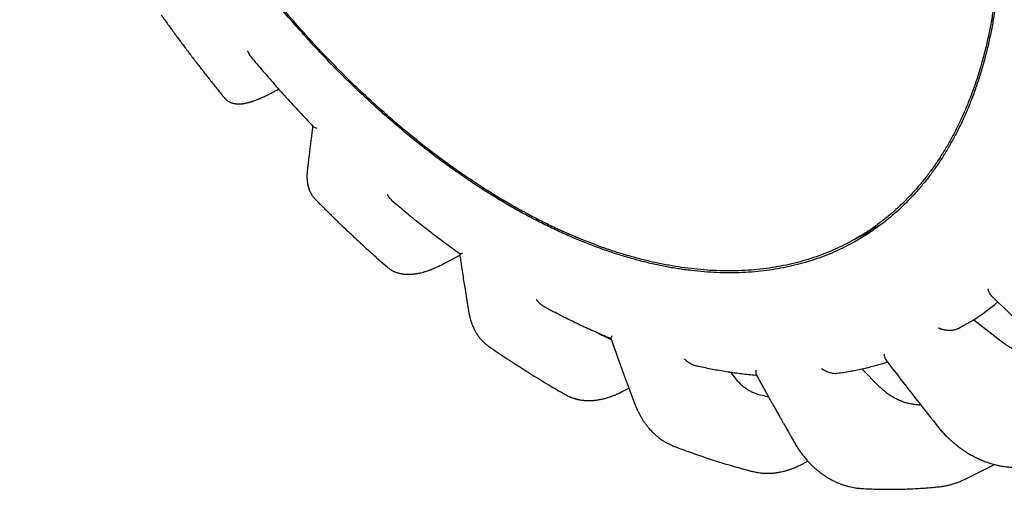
# Model space of a CAD drawing. Header units: millimetres. Extents: x 8 to 564, y 12 to 489.
# Tile 30 of 79: x 429 to 451, y 149 to 160. Entities that reach past the tile are written whole.
import ezdxf

# ---------------------------------------------------------------- set-up
doc = ezdxf.new("R2010")
doc.units = ezdxf.units.MM

msp = doc.modelspace()

# ---------------------------------------------------------------- linework, layer by layer
at = {"color": 7, "linetype": 'Continuous', "lineweight": 30}
for p, q in [((434.63, 158.388), (434.67, 158.41)), ((448.003, 154.963), (448.63, 155.325)), ((438.473, 154.377), (438.853, 154.578)), ((450.412, 152.917), (450.722, 153.088)), ((450.722, 153.088), (451.343, 152.602)), ((450.369, 152.893), (450.412, 152.917)), ((445.102, 151.879), (445.212, 151.737)), ((448.134, 151.954), (448.529, 151.558)), ((442.587, 151.423), (442.758, 151.511)), ((443.751, 150.187), (443.732, 150.196)), ((443.746, 150.191), (443.786, 150.173)), ((443.787, 150.174), (443.788, 150.174)), ((446.691, 149.727), (446.887, 149.826)), ((450.503, 149.404), (451.197, 149.747))]:
    msp.add_line(p, q, dxfattribs=at)
for centre, radius, start, end in [((435.617, 157.774), 0.272, 238.6897, 256.0484), ((438.841, 154.904), 0.289, 271.8752, 284.4868), ((447.171, 158.441), 6.424, 303.5563, 309.6814), ((442.469, 152.619), 0.138, 134.1615, 162.327), ((448.892, 152.291), 0.243, 179.4579, 212.9198), ((445.835, 151.873), 0.151, 160.2878, 198.6148)]:
    msp.add_arc(centre, radius, start, end, dxfattribs=at)
for points, knots in [([(432.005, 182.677), (432.079, 182.718), (432.227, 182.801), (432.456, 182.912), (432.69, 183.012), (432.93, 183.102), (433.176, 183.181), (433.426, 183.249), (433.682, 183.307), (433.946, 183.354), (434.22, 183.39), (434.502, 183.415), (434.789, 183.427), (435.08, 183.428), (435.376, 183.416), (435.67, 183.393), (435.964, 183.358), (436.256, 183.313), (436.551, 183.257), (436.848, 183.191), (437.148, 183.113), (437.45, 183.024), (437.754, 182.925), (438.064, 182.814), (438.381, 182.689), (438.704, 182.551), (439.029, 182.402), (439.354, 182.241), (439.679, 182.07), (440, 181.89), (440.316, 181.702), (440.627, 181.508), (440.937, 181.304), (441.247, 181.091), (441.555, 180.869), (441.863, 180.637), (442.169, 180.397), (442.478, 180.143), (442.79, 179.877), (443.105, 179.598), (443.417, 179.309), (443.726, 179.012), (444.032, 178.706), (444.331, 178.397), (444.621, 178.086), (444.903, 177.772), (445.182, 177.451), (445.456, 177.124), (445.727, 176.79), (445.993, 176.451), (446.254, 176.106), (446.515, 175.749), (446.775, 175.382), (447.033, 175.003), (447.286, 174.62), (447.532, 174.231), (447.772, 173.838), (448.003, 173.447), (448.223, 173.058), (448.434, 172.673), (448.638, 172.284), (448.836, 171.892), (449.027, 171.499), (449.211, 171.103), (449.388, 170.706), (449.561, 170.3), (449.729, 169.888), (449.892, 169.468), (450.046, 169.047), (450.192, 168.627), (450.33, 168.206), (450.457, 167.792), (450.574, 167.386), (450.681, 166.987), (450.78, 166.589), (450.871, 166.193), (450.954, 165.799), (451.028, 165.408), (451.094, 165.019), (451.153, 164.626), (451.203, 164.231), (451.245, 163.834), (451.278, 163.44), (451.302, 163.051), (451.316, 162.667), (451.32, 162.294), (451.316, 161.932), (451.303, 161.58), (451.282, 161.234), (451.252, 160.894), (451.213, 160.56), (451.167, 160.232), (451.111, 159.91), (451.047, 159.591), (450.972, 159.273), (450.887, 158.959), (450.794, 158.652), (450.691, 158.355), (450.579, 158.066), (450.461, 157.79), (450.336, 157.527), (450.205, 157.276), (450.067, 157.035), (449.921, 156.802), (449.767, 156.578), (449.606, 156.364), (449.438, 156.159), (449.26, 155.96), (449.071, 155.769), (448.873, 155.585), (448.667, 155.413), (448.453, 155.251), (448.233, 155.101), (448.081, 155.01), (448.005, 154.964)], [0, 0, 0, 0, 0.00875, 0.0175, 0.02625, 0.035, 0.0437501, 0.0525001, 0.0612501, 0.0700001, 0.0791667, 0.0883334, 0.0975, 0.1066667, 0.1158333, 0.125, 0.13375, 0.1425, 0.15125, 0.16, 0.1687501, 0.1775001, 0.1862501, 0.1950001, 0.2041667, 0.2133334, 0.2225, 0.2316667, 0.2408333, 0.25, 0.25875, 0.2675, 0.27625, 0.285, 0.2937501, 0.3025001, 0.3112501, 0.3200001, 0.3291667, 0.3383334, 0.3475, 0.3566667, 0.3658333, 0.375, 0.38375, 0.3925, 0.40125, 0.41, 0.4187501, 0.4275001, 0.4362501, 0.4450001, 0.4541667, 0.4633334, 0.4725, 0.4816667, 0.4908333, 0.5, 0.50875, 0.5175, 0.52625, 0.535, 0.5437501, 0.5525001, 0.5612501, 0.5700001, 0.5791667, 0.5883334, 0.5975, 0.6066667, 0.6158333, 0.625, 0.63375, 0.6425, 0.65125, 0.66, 0.6687501, 0.6775001, 0.6862501, 0.6950001, 0.7041667, 0.7133334, 0.7225, 0.7316667, 0.7408333, 0.75, 0.75875, 0.7675, 0.77625, 0.785, 0.7937501, 0.8025001, 0.8112501, 0.8200001, 0.8291667, 0.8383334, 0.8475, 0.8566667, 0.8658333, 0.875, 0.88375, 0.8925, 0.90125, 0.91, 0.9187501, 0.9275001, 0.9362501, 0.9450001, 0.9541667, 0.9633334, 0.9725, 0.9816667, 0.9908333, 1, 1, 1, 1]), ([(448.005, 154.964), (447.931, 154.923), (447.783, 154.84), (447.554, 154.73), (447.32, 154.629), (447.08, 154.539), (446.834, 154.46), (446.584, 154.392), (446.328, 154.335), (446.064, 154.288), (445.79, 154.251), (445.508, 154.227), (445.221, 154.214), (444.93, 154.214), (444.634, 154.225), (444.34, 154.249), (444.046, 154.283), (443.754, 154.328), (443.459, 154.384), (443.162, 154.451), (442.862, 154.528), (442.56, 154.617), (442.256, 154.716), (441.946, 154.828), (441.629, 154.952), (441.306, 155.09), (440.981, 155.239), (440.656, 155.4), (440.331, 155.572), (440.01, 155.751), (439.694, 155.939), (439.383, 156.133), (439.073, 156.337), (438.763, 156.55), (438.455, 156.773), (438.147, 157.004), (437.841, 157.245), (437.532, 157.498), (437.22, 157.764), (436.905, 158.044), (436.593, 158.332), (436.284, 158.629), (435.978, 158.935), (435.679, 159.244), (435.389, 159.556), (435.107, 159.87), (434.829, 160.19), (434.554, 160.517), (434.283, 160.851), (434.017, 161.19), (433.756, 161.536), (433.495, 161.892), (433.235, 162.259), (432.977, 162.638), (432.724, 163.022), (432.478, 163.41), (432.238, 163.803), (432.007, 164.194), (431.787, 164.583), (431.576, 164.969), (431.372, 165.357), (431.174, 165.749), (430.983, 166.143), (430.799, 166.538), (430.622, 166.936), (430.449, 167.341), (430.281, 167.754), (430.118, 168.174), (429.964, 168.594), (429.818, 169.015), (429.68, 169.435), (429.553, 169.849), (429.436, 170.255), (429.329, 170.654), (429.23, 171.052), (429.139, 171.448), (429.057, 171.842), (428.982, 172.234), (428.916, 172.623), (428.857, 173.015), (428.807, 173.41), (428.765, 173.808), (428.732, 174.201), (428.709, 174.59), (428.694, 174.974), (428.69, 175.347), (428.694, 175.709), (428.707, 176.061), (428.728, 176.407), (428.758, 176.747), (428.797, 177.081), (428.843, 177.409), (428.899, 177.731), (428.963, 178.051), (429.038, 178.368), (429.123, 178.683), (429.216, 178.989), (429.319, 179.287), (429.431, 179.576), (429.549, 179.852), (429.674, 180.115), (429.805, 180.365), (429.943, 180.607), (430.089, 180.839), (430.243, 181.063), (430.404, 181.278), (430.572, 181.483), (430.75, 181.681), (430.939, 181.873), (431.137, 182.056), (431.343, 182.229), (431.557, 182.39), (431.777, 182.541), (431.929, 182.632), (432.005, 182.677)], [0, 0, 0, 0, 0.00875, 0.0175, 0.02625, 0.035, 0.04375, 0.0525, 0.06125, 0.07, 0.079167, 0.088333, 0.0975, 0.106667, 0.115833, 0.125, 0.13375, 0.1425, 0.15125, 0.16, 0.16875, 0.1775, 0.18625, 0.195, 0.204167, 0.213333, 0.2225, 0.231667, 0.240833, 0.25, 0.25875, 0.2675, 0.27625, 0.285, 0.29375, 0.3025, 0.31125, 0.32, 0.329167, 0.338333, 0.3475, 0.356667, 0.365833, 0.375, 0.38375, 0.3925, 0.40125, 0.41, 0.41875, 0.4275, 0.43625, 0.445, 0.454167, 0.463333, 0.4725, 0.481667, 0.490833, 0.5, 0.50875, 0.5175, 0.52625, 0.535, 0.54375, 0.5525, 0.56125, 0.57, 0.579167, 0.588333, 0.5975, 0.606667, 0.615833, 0.625, 0.63375, 0.6425, 0.65125, 0.66, 0.66875, 0.6775, 0.68625, 0.695, 0.704167, 0.713333, 0.7225, 0.731667, 0.740833, 0.75, 0.75875, 0.7675, 0.77625, 0.785, 0.79375, 0.8025, 0.81125, 0.82, 0.829167, 0.838333, 0.8475, 0.856667, 0.865833, 0.875, 0.88375, 0.8925, 0.90125, 0.91, 0.91875, 0.9275, 0.93625, 0.945, 0.954167, 0.963333, 0.9725, 0.981667, 0.990833, 1, 1, 1, 1]), ([(448.372, 172.844), (448.442, 172.715), (448.581, 172.456), (448.782, 172.064), (448.977, 171.67), (449.164, 171.274), (449.345, 170.876), (449.519, 170.477), (449.685, 170.076), (449.847, 169.668), (450.004, 169.252), (450.154, 168.831), (450.296, 168.409), (450.43, 167.987), (450.555, 167.566), (450.669, 167.153), (450.774, 166.747), (450.868, 166.349), (450.955, 165.953), (451.033, 165.559), (451.102, 165.167), (451.164, 164.779), (451.217, 164.393), (451.262, 164.005), (451.299, 163.614), (451.327, 163.222), (451.345, 162.834), (451.355, 162.452), (451.354, 162.074), (451.345, 161.708), (451.327, 161.353), (451.3, 161.01), (451.265, 160.672), (451.222, 160.34), (451.17, 160.015), (451.11, 159.696), (451.041, 159.384), (450.962, 159.075), (450.874, 158.769), (450.775, 158.466), (450.668, 158.171), (450.551, 157.886), (450.426, 157.61), (450.294, 157.347), (450.156, 157.097), (450.013, 156.859), (449.862, 156.631), (449.704, 156.412), (449.538, 156.203), (449.365, 156.003), (449.185, 155.812), (448.995, 155.629), (448.795, 155.453), (448.584, 155.286), (448.367, 155.13), (448.142, 154.985), (447.911, 154.852), (447.677, 154.732), (447.44, 154.625), (447.202, 154.53), (446.958, 154.447), (446.709, 154.374), (446.454, 154.312), (446.195, 154.261), (445.931, 154.221), (445.659, 154.191), (445.377, 154.173), (445.087, 154.167), (444.793, 154.173), (444.495, 154.19), (444.193, 154.221), (443.892, 154.262), (443.592, 154.314), (443.295, 154.377), (442.995, 154.45), (442.693, 154.535), (442.389, 154.63), (442.083, 154.735), (441.776, 154.852), (441.462, 154.981), (441.142, 155.123), (440.817, 155.278), (440.49, 155.445), (440.164, 155.623), (439.837, 155.812), (439.515, 156.009), (439.198, 156.212), (438.888, 156.422), (438.578, 156.642), (438.269, 156.87), (437.961, 157.108), (437.655, 157.354), (437.35, 157.609), (437.043, 157.877), (436.734, 158.158), (436.422, 158.452), (436.114, 158.754), (435.808, 159.065), (435.506, 159.384), (435.213, 159.706), (434.927, 160.03), (434.65, 160.355), (434.377, 160.687), (434.108, 161.025), (433.844, 161.369), (433.584, 161.719), (433.329, 162.074), (433.076, 162.44), (432.823, 162.816), (432.573, 163.204), (432.329, 163.596), (432.092, 163.992), (431.86, 164.392), (431.712, 164.662), (431.638, 164.797)], [0, 0, 0, 0, 0.00875, 0.0175, 0.02625, 0.035, 0.04375, 0.0525, 0.06125, 0.07, 0.079167, 0.088333, 0.0975, 0.106667, 0.115833, 0.125, 0.13375, 0.1425, 0.15125, 0.16, 0.16875, 0.1775, 0.18625, 0.195, 0.204167, 0.213333, 0.2225, 0.231667, 0.240833, 0.25, 0.25875, 0.2675, 0.27625, 0.285, 0.29375, 0.3025, 0.31125, 0.32, 0.329167, 0.338333, 0.3475, 0.356667, 0.365833, 0.375, 0.38375, 0.3925, 0.40125, 0.41, 0.41875, 0.4275, 0.43625, 0.445, 0.454167, 0.463333, 0.4725, 0.481667, 0.490833, 0.5, 0.50875, 0.5175, 0.52625, 0.535, 0.54375, 0.5525, 0.56125, 0.57, 0.579167, 0.588333, 0.5975, 0.606667, 0.615833, 0.625, 0.63375, 0.6425, 0.65125, 0.66, 0.66875, 0.6775, 0.68625, 0.695, 0.704167, 0.713333, 0.7225, 0.731667, 0.740833, 0.75, 0.75875, 0.7675, 0.77625, 0.785, 0.79375, 0.8025, 0.81125, 0.82, 0.829167, 0.838333, 0.8475, 0.856667, 0.865833, 0.875, 0.88375, 0.8925, 0.90125, 0.91, 0.91875, 0.9275, 0.93625, 0.945, 0.954167, 0.963333, 0.9725, 0.981667, 0.990833, 1, 1, 1, 1]), ([(431.958, 160.123), (431.972, 160.102), (432.037, 160.011), (432.152, 159.852), (432.303, 159.644), (432.456, 159.438), (432.61, 159.234), (432.765, 159.03), (432.921, 158.828), (433.079, 158.628), (433.237, 158.429), (433.349, 158.291), (433.407, 158.219), (433.413, 158.213)], [0, 0, 0, 0, 0.031694, 0.138101, 0.244521, 0.350956, 0.457407, 0.563874, 0.67036, 0.776864, 0.883388, 0.989933, 1, 1, 1, 1]), ([(433.954, 159.292), (433.954, 159.292), (433.954, 159.292), (433.955, 159.289), (433.957, 159.284), (433.96, 159.275), (433.964, 159.265), (433.968, 159.255), (433.972, 159.245), (433.978, 159.234), (433.984, 159.222), (433.991, 159.21), (433.999, 159.195), (434.009, 159.181), (434.018, 159.169), (434.024, 159.162), (434.026, 159.16)], [0, 0, 0, 0, 0.002394, 0.005982, 0.053313, 0.109663, 0.185893, 0.247771, 0.318502, 0.398093, 0.486548, 0.583877, 0.690084, 0.817538, 0.93999, 1, 1, 1, 1]), ([(434.026, 159.16), (434.072, 159.104), (434.168, 158.989), (434.314, 158.817), (434.464, 158.644), (434.615, 158.472), (434.766, 158.302), (434.919, 158.133), (435.072, 157.967), (435.227, 157.802), (435.361, 157.66), (435.444, 157.574), (435.476, 157.541)], [0, 0, 0, 0, 0.099316, 0.203981, 0.30865, 0.413322, 0.517998, 0.622678, 0.727363, 0.832051, 0.936744, 1, 1, 1, 1]), ([(433.412, 158.213), (433.423, 158.201), (433.443, 158.178), (433.475, 158.151), (433.505, 158.131), (433.532, 158.116), (433.555, 158.105), (433.579, 158.095), (433.605, 158.086), (433.627, 158.08), (433.644, 158.077), (433.656, 158.075), (433.672, 158.072), (433.692, 158.07), (433.716, 158.068), (433.734, 158.067), (433.743, 158.067)], [0, 0, 0, 0, 0.1160725, 0.2184642, 0.3065802, 0.3812378, 0.4463757, 0.5052909, 0.5872433, 0.6706918, 0.6994958, 0.7353305, 0.7833815, 0.8435789, 0.9158265, 1, 1, 1, 1]), ([(433.743, 158.067), (433.753, 158.067), (433.771, 158.067), (433.797, 158.069), (433.818, 158.071), (433.834, 158.073), (433.847, 158.074), (433.858, 158.076), (433.875, 158.079), (433.898, 158.083), (433.928, 158.089), (433.956, 158.096), (433.98, 158.103), (434.001, 158.108), (434.021, 158.114), (434.043, 158.121), (434.068, 158.13), (434.096, 158.139), (434.125, 158.15), (434.155, 158.161), (434.182, 158.172), (434.204, 158.181), (434.222, 158.188), (434.239, 158.196), (434.26, 158.204), (434.288, 158.217), (434.324, 158.233), (434.369, 158.254), (434.422, 158.279), (434.484, 158.31), (434.553, 158.346), (434.603, 158.373), (434.628, 158.387)], [0, 0, 0, 0, 0.039421, 0.0723447, 0.0988559, 0.1190227, 0.1333391, 0.1477564, 0.1641323, 0.199219, 0.240276, 0.278227, 0.3068077, 0.3304881, 0.3543863, 0.3817027, 0.4121579, 0.4447757, 0.4819441, 0.5177833, 0.5485553, 0.5742497, 0.5908949, 0.6085888, 0.6314074, 0.6593348, 0.6992179, 0.746286, 0.8005102, 0.8618668, 0.9303408, 1, 1, 1, 1]), ([(435.457, 157.56), (435.452, 157.522), (435.441, 157.44), (435.426, 157.319), (435.41, 157.199), (435.396, 157.083), (435.382, 156.967), (435.368, 156.851), (435.354, 156.736), (435.342, 156.628), (435.334, 156.559), (435.33, 156.525)], [0, 0, 0, 0, 0.111978, 0.233098, 0.349239, 0.460398, 0.566575, 0.685315, 0.797134, 0.902029, 1, 1, 1, 1]), ([(435.33, 156.524), (435.329, 156.513), (435.327, 156.492), (435.325, 156.463), (435.323, 156.437), (435.323, 156.417), (435.323, 156.4), (435.323, 156.387), (435.323, 156.376), (435.323, 156.364), (435.324, 156.346), (435.325, 156.324), (435.327, 156.301), (435.329, 156.282), (435.33, 156.266), (435.333, 156.249), (435.336, 156.229), (435.34, 156.208), (435.344, 156.19), (435.348, 156.173), (435.353, 156.154), (435.359, 156.132), (435.366, 156.11), (435.374, 156.09), (435.381, 156.072), (435.389, 156.053), (435.397, 156.036), (435.405, 156.02), (435.413, 156.005), (435.42, 155.992), (435.429, 155.978), (435.439, 155.962), (435.451, 155.943), (435.469, 155.92), (435.49, 155.893), (435.507, 155.876), (435.516, 155.866)], [0, 0, 0, 0, 0.045871, 0.085866, 0.11988, 0.150263, 0.173346, 0.189169, 0.203722, 0.221039, 0.241129, 0.278275, 0.313548, 0.340418, 0.358566, 0.381885, 0.412767, 0.445536, 0.47197, 0.492917, 0.521193, 0.556679, 0.590399, 0.620162, 0.647762, 0.676518, 0.706476, 0.730302, 0.753406, 0.775762, 0.797368, 0.82237, 0.854927, 0.895404, 0.943775, 1, 1, 1, 1]), ([(437.177, 155.979), (437.177, 155.979), (437.177, 155.979), (437.179, 155.976), (437.182, 155.971), (437.187, 155.962), (437.193, 155.952), (437.199, 155.942), (437.205, 155.932), (437.213, 155.92), (437.222, 155.908), (437.232, 155.895), (437.243, 155.881), (437.256, 155.866), (437.271, 155.852), (437.283, 155.84), (437.29, 155.833), (437.293, 155.831)], [0, 0, 0, 0, 0.002131, 0.005326, 0.047468, 0.097639, 0.165511, 0.220605, 0.283581, 0.354445, 0.433202, 0.519859, 0.614422, 0.727901, 0.836928, 0.94151, 1, 1, 1, 1]), ([(435.516, 155.867), (435.532, 155.85), (435.606, 155.774), (435.739, 155.642), (435.915, 155.469), (436.091, 155.298), (436.268, 155.129), (436.446, 154.961), (436.625, 154.796), (436.804, 154.633), (436.985, 154.471), (437.109, 154.361), (437.174, 154.305), (437.178, 154.302)], [0, 0, 0, 0, 0.030359, 0.137159, 0.243989, 0.350851, 0.457748, 0.564678, 0.671643, 0.778643, 0.885678, 0.992749, 1, 1, 1, 1]), ([(437.293, 155.831), (437.342, 155.79), (437.444, 155.703), (437.603, 155.571), (437.767, 155.437), (437.932, 155.305), (438.098, 155.175), (438.263, 155.047), (438.43, 154.921), (438.596, 154.798), (438.736, 154.696), (438.821, 154.635), (438.85, 154.615)], [0, 0, 0, 0, 0.09442, 0.200654, 0.306893, 0.413139, 0.51939, 0.625646, 0.731909, 0.838177, 0.944451, 1, 1, 1, 1]), ([(448.085, 155.011), (448.102, 155.017), (448.201, 155.055), (448.296, 155.1), (448.374, 155.138)], [0, 0, 0, 0, 0.169652, 1, 1, 1, 1]), ([(438.847, 154.617), (438.853, 154.575), (438.866, 154.485), (438.881, 154.385), (438.891, 154.319), (438.898, 154.275), (438.92, 154.124), (438.973, 153.782), (439.024, 153.471), (439.056, 153.274)], [0, 0, 0, 0, 0.091282, 0.200115, 0.223141, 0.237239, 0.298897, 0.558533, 1, 1, 1, 1]), ([(437.416, 154.171), (437.425, 154.168), (437.442, 154.163), (437.466, 154.157), (437.486, 154.153), (437.501, 154.15), (437.513, 154.148), (437.525, 154.146), (437.541, 154.143), (437.562, 154.141), (437.586, 154.138), (437.611, 154.137), (437.637, 154.136), (437.666, 154.135), (437.694, 154.136), (437.72, 154.137), (437.742, 154.138), (437.764, 154.14), (437.788, 154.143), (437.816, 154.146), (437.844, 154.15), (437.869, 154.155), (437.904, 154.161), (437.951, 154.172), (438.013, 154.188), (438.078, 154.207), (438.129, 154.225), (438.164, 154.237), (438.186, 154.246), (438.211, 154.255), (438.241, 154.268), (438.277, 154.283), (438.319, 154.301), (438.366, 154.323), (438.418, 154.349), (438.454, 154.367), (438.472, 154.377)], [0, 0, 0, 0, 0.029749, 0.054759, 0.075056, 0.090661, 0.101594, 0.110309, 0.128208, 0.15133, 0.174538, 0.200353, 0.224965, 0.253884, 0.285657, 0.310286, 0.330543, 0.350033, 0.373956, 0.402177, 0.429683, 0.454126, 0.475824, 0.527397, 0.588765, 0.650617, 0.708555, 0.727672, 0.746224, 0.768075, 0.795225, 0.827657, 0.864636, 0.906678, 0.953769, 1, 1, 1, 1]), ([(437.178, 154.302), (437.189, 154.293), (437.209, 154.276), (437.237, 154.256), (437.26, 154.241), (437.278, 154.23), (437.293, 154.222), (437.31, 154.213), (437.33, 154.203), (437.354, 154.193), (437.383, 154.181), (437.404, 154.174), (437.416, 154.171)], [0, 0, 0, 0, 0.15594, 0.283483, 0.38251, 0.45304, 0.511822, 0.571423, 0.662356, 0.7576, 0.869587, 1, 1, 1, 1]), ([(451.039, 153.803), (451.039, 153.802), (451.039, 153.799), (451.041, 153.793), (451.043, 153.785), (451.047, 153.772), (451.053, 153.755), (451.062, 153.734), (451.072, 153.715), (451.08, 153.699), (451.086, 153.689), (451.092, 153.679), (451.099, 153.67), (451.105, 153.661), (451.111, 153.653), (451.118, 153.646), (451.122, 153.641), (451.125, 153.639), (451.126, 153.638)], [0, 0, 0, 0, 0.016408, 0.045695, 0.087913, 0.143085, 0.236818, 0.353633, 0.493561, 0.562548, 0.629498, 0.694413, 0.757297, 0.818153, 0.876986, 0.933802, 0.988608, 1, 1, 1, 1]), ([(440.616, 153.555), (440.616, 153.555), (440.616, 153.554), (440.619, 153.552), (440.622, 153.547), (440.629, 153.538), (440.636, 153.529), (440.644, 153.52), (440.653, 153.51), (440.662, 153.499), (440.673, 153.488), (440.685, 153.476), (440.7, 153.462), (440.716, 153.448), (440.733, 153.435), (440.75, 153.423), (440.766, 153.412), (440.781, 153.403), (440.79, 153.398), (440.793, 153.396)], [0, 0, 0, 0, 0.001773, 0.00443, 0.039482, 0.081213, 0.137667, 0.183492, 0.235873, 0.294815, 0.360323, 0.432401, 0.511056, 0.605444, 0.696128, 0.783117, 0.866418, 0.946043, 1, 1, 1, 1]), ([(451.126, 153.639), (451.336, 153.437), (451.798, 152.993), (452.265, 152.554), (452.521, 152.314)], [0, 0, 0, 0, 0.4536222, 1, 1, 1, 1]), ([(439.056, 153.274), (439.059, 153.258), (439.064, 153.229), (439.072, 153.189), (439.08, 153.156), (439.087, 153.129), (439.093, 153.106), (439.101, 153.077), (439.113, 153.041), (439.128, 152.996), (439.146, 152.951), (439.166, 152.907), (439.186, 152.864), (439.206, 152.826), (439.226, 152.791), (439.248, 152.756), (439.272, 152.721), (439.297, 152.687), (439.319, 152.659), (439.339, 152.636), (439.358, 152.614), (439.377, 152.594), (439.392, 152.58), (439.401, 152.571), (439.408, 152.565), (439.416, 152.557), (439.429, 152.545), (439.445, 152.531), (439.466, 152.514), (439.492, 152.494), (439.51, 152.48), (439.52, 152.473)], [0, 0, 0, 0, 0.04629, 0.08659, 0.120779, 0.148832, 0.17136, 0.192533, 0.240131, 0.288742, 0.338161, 0.390266, 0.441309, 0.486001, 0.526829, 0.570449, 0.617703, 0.664766, 0.704322, 0.732544, 0.765238, 0.798195, 0.82259, 0.831474, 0.839227, 0.851772, 0.870016, 0.893959, 0.923602, 0.958949, 1, 1, 1, 1]), ([(440.794, 153.396), (440.837, 153.372), (440.938, 153.318), (441.094, 153.236), (441.263, 153.15), (441.431, 153.066), (441.6, 152.985), (441.768, 152.907), (441.936, 152.831), (442.104, 152.757), (442.238, 152.7), (442.316, 152.669), (442.338, 152.66)], [0, 0, 0, 0, 0.085088, 0.194023, 0.30296, 0.411897, 0.520834, 0.629769, 0.738702, 0.847633, 0.956559, 1, 1, 1, 1]), ([(442.017, 152.796), (442.069, 152.768), (442.18, 152.709), (442.292, 152.653), (442.351, 152.623)], [0, 0, 0, 0, 0.466132, 1, 1, 1, 1]), ([(449.905, 152.898), (449.907, 152.898), (449.911, 152.896), (449.921, 152.892), (449.933, 152.887), (449.945, 152.883), (449.955, 152.879), (449.967, 152.875), (449.981, 152.871), (449.996, 152.867), (450.014, 152.862), (450.033, 152.858), (450.054, 152.854), (450.074, 152.851), (450.094, 152.849), (450.113, 152.847), (450.141, 152.846), (450.178, 152.845), (450.223, 152.849), (450.262, 152.855), (450.295, 152.863), (450.322, 152.872), (450.347, 152.881), (450.361, 152.889), (450.369, 152.893)], [0, 0, 0, 0, 0.008402, 0.033165, 0.072581, 0.094812, 0.119945, 0.147982, 0.178925, 0.212778, 0.249541, 0.295765, 0.340179, 0.382785, 0.423588, 0.462594, 0.49981, 0.596584, 0.687459, 0.772768, 0.833363, 0.891266, 0.94672, 1, 1, 1, 1]), ([(442.337, 152.661), (442.421, 152.429), (442.603, 151.918), (442.793, 151.413), (442.896, 151.138)], [0, 0, 0, 0, 0.455535, 1, 1, 1, 1]), ([(451.343, 152.602), (451.376, 152.577), (451.442, 152.527), (451.544, 152.461), (451.649, 152.401), (451.757, 152.349), (451.865, 152.305), (451.975, 152.268), (452.086, 152.239), (452.197, 152.218), (452.308, 152.205), (452.418, 152.201), (452.526, 152.204), (452.596, 152.212), (452.631, 152.217)], [0, 0, 0, 0, 0.083851, 0.167378, 0.250933, 0.33487, 0.418557, 0.501964, 0.585446, 0.669357, 0.752862, 0.836093, 0.919402, 1, 1, 1, 1]), ([(439.52, 152.473), (439.537, 152.462), (439.616, 152.407), (439.759, 152.31), (439.949, 152.183), (440.14, 152.058), (440.331, 151.936), (440.523, 151.816), (440.715, 151.698), (440.907, 151.583), (441.1, 151.47), (441.232, 151.394), (441.3, 151.356), (441.304, 151.354)], [0, 0, 0, 0, 0.02769, 0.134956, 0.242253, 0.349575, 0.456921, 0.564288, 0.671674, 0.779077, 0.886493, 0.99392, 1, 1, 1, 1]), ([(444.036, 152.184), (444.036, 152.184), (444.037, 152.183), (444.039, 152.181), (444.044, 152.177), (444.052, 152.17), (444.06, 152.162), (444.069, 152.153), (444.079, 152.145), (444.09, 152.136), (444.103, 152.126), (444.117, 152.116), (444.134, 152.104), (444.152, 152.093), (444.171, 152.082), (444.19, 152.072), (444.208, 152.063), (444.226, 152.055), (444.252, 152.044), (444.277, 152.036), (444.297, 152.032), (444.301, 152.031)], [0, 0, 0, 0, 0.001394, 0.003483, 0.031044, 0.063856, 0.108244, 0.144276, 0.185462, 0.231807, 0.283314, 0.339988, 0.401832, 0.476047, 0.547351, 0.615748, 0.681246, 0.743854, 0.803584, 0.958919, 1, 1, 1, 1]), ([(447.582, 151.854), (447.602, 151.857), (447.67, 151.866), (447.785, 151.885), (447.928, 151.911), (448.069, 151.939), (448.209, 151.97), (448.348, 152.004), (448.485, 152.041), (448.611, 152.077), (448.69, 152.102), (448.725, 152.112)], [0, 0, 0, 0, 0.050989, 0.173387, 0.295718, 0.417985, 0.540187, 0.662326, 0.784404, 0.906423, 1, 1, 1, 1]), ([(448.688, 152.16), (448.866, 151.928), (449.255, 151.422), (449.65, 150.921), (449.865, 150.649)], [0, 0, 0, 0, 0.456423, 1, 1, 1, 1]), ([(444.301, 152.031), (444.334, 152.023), (444.422, 152.003), (444.563, 151.973), (444.725, 151.942), (444.885, 151.913), (445.045, 151.887), (445.205, 151.864), (445.363, 151.843), (445.521, 151.825), (445.633, 151.814), (445.693, 151.809), (445.701, 151.809)], [0, 0, 0, 0, 0.070694, 0.184916, 0.299109, 0.413271, 0.527401, 0.641495, 0.755551, 0.869567, 0.983542, 1, 1, 1, 1]), ([(447.205, 151.96), (447.205, 151.96), (447.205, 151.96), (447.208, 151.958), (447.213, 151.955), (447.221, 151.949), (447.231, 151.943), (447.241, 151.936), (447.252, 151.93), (447.264, 151.923), (447.277, 151.916), (447.293, 151.908), (447.31, 151.9), (447.33, 151.891), (447.35, 151.884), (447.37, 151.877), (447.389, 151.871), (447.408, 151.866), (447.436, 151.859), (447.473, 151.853), (447.518, 151.849), (447.554, 151.85), (447.575, 151.853), (447.582, 151.854)], [0, 0, 0, 0, 0.001065, 0.002661, 0.023712, 0.048774, 0.082679, 0.1102, 0.141659, 0.177058, 0.216401, 0.259689, 0.306926, 0.363614, 0.418076, 0.470319, 0.520348, 0.568169, 0.613792, 0.73244, 0.84386, 0.94846, 1, 1, 1, 1]), ([(445.212, 151.737), (445.233, 151.712), (445.274, 151.661), (445.342, 151.594), (445.413, 151.534), (445.488, 151.48), (445.567, 151.435), (445.649, 151.397), (445.725, 151.37), (445.775, 151.358), (445.795, 151.353)], [0, 0, 0, 0, 0.130122, 0.259741, 0.389405, 0.51966, 0.649527, 0.77896, 0.90851, 1, 1, 1, 1]), ([(445.692, 151.825), (445.696, 151.818), (445.727, 151.762), (445.783, 151.659), (445.861, 151.52), (445.934, 151.39), (446.002, 151.268), (446.065, 151.156), (446.122, 151.055), (446.173, 150.964), (446.221, 150.88), (446.264, 150.804), (446.303, 150.735), (446.338, 150.674), (446.368, 150.62), (446.396, 150.571), (446.423, 150.524), (446.455, 150.469), (446.492, 150.403), (446.536, 150.327), (446.567, 150.273), (446.583, 150.246)], [0, 0, 0, 0, 0.012837, 0.105849, 0.19352, 0.275848, 0.352833, 0.424474, 0.487126, 0.545026, 0.598175, 0.646571, 0.690215, 0.729106, 0.763244, 0.792681, 0.821756, 0.853223, 0.898047, 0.946972, 1, 1, 1, 1]), ([(441.41, 151.302), (441.422, 151.297), (441.446, 151.288), (441.478, 151.277), (441.505, 151.268), (441.526, 151.262), (441.55, 151.256), (441.579, 151.249), (441.615, 151.241), (441.651, 151.235), (441.688, 151.23), (441.725, 151.226), (441.765, 151.223), (441.805, 151.222), (441.844, 151.221), (441.881, 151.222), (441.922, 151.225), (441.965, 151.228), (442.009, 151.234), (442.05, 151.24), (442.092, 151.247), (442.136, 151.256), (442.182, 151.267), (442.223, 151.278), (442.261, 151.29), (442.296, 151.301), (442.33, 151.312), (442.359, 151.323), (442.386, 151.333), (442.414, 151.344), (442.449, 151.358), (442.491, 151.377), (442.537, 151.399), (442.57, 151.415), (442.587, 151.423)], [0, 0, 0, 0, 0.036055, 0.066264, 0.090645, 0.109211, 0.12422, 0.154749, 0.186519, 0.220744, 0.250885, 0.283435, 0.316333, 0.352871, 0.386332, 0.415257, 0.448716, 0.488281, 0.524757, 0.557359, 0.590435, 0.629224, 0.668558, 0.702643, 0.731513, 0.761397, 0.789465, 0.815893, 0.832957, 0.855883, 0.884657, 0.919265, 0.959687, 1, 1, 1, 1]), ([(448.529, 151.558), (448.556, 151.532), (448.61, 151.48), (448.697, 151.41), (448.786, 151.346), (448.878, 151.291), (448.973, 151.243), (449.07, 151.203), (449.169, 151.171), (449.269, 151.147), (449.37, 151.132), (449.443, 151.126), (449.483, 151.126), (449.489, 151.127)], [0, 0, 0, 0, 0.098472, 0.196563, 0.294687, 0.39326, 0.491539, 0.589489, 0.687528, 0.78607, 0.884136, 0.981879, 1, 1, 1, 1]), ([(441.304, 151.354), (441.321, 151.345), (441.355, 151.326), (441.392, 151.31), (441.41, 151.302)], [0, 0, 0, 0, 0.499616, 1, 1, 1, 1]), ([(445.795, 151.353), (445.846, 151.341), (445.907, 151.327), (445.967, 151.314), (445.977, 151.312)], [0, 0, 0, 0, 0.839134, 1, 1, 1, 1]), ([(442.896, 151.138), (442.906, 151.113), (442.925, 151.064), (442.957, 150.993), (442.989, 150.927), (443.021, 150.867), (443.054, 150.81), (443.09, 150.754), (443.129, 150.696), (443.174, 150.636), (443.218, 150.583), (443.259, 150.537), (443.294, 150.5), (443.328, 150.467), (443.358, 150.439), (443.387, 150.414), (443.416, 150.39), (443.449, 150.363), (443.49, 150.333), (443.54, 150.299), (443.596, 150.264), (443.661, 150.229), (443.708, 150.208), (443.732, 150.196)], [0, 0, 0, 0, 0.056385, 0.11319, 0.167594, 0.21764, 0.264061, 0.312772, 0.366236, 0.423812, 0.482299, 0.524794, 0.564424, 0.600497, 0.63301, 0.661966, 0.690106, 0.723286, 0.765841, 0.814759, 0.870063, 0.931793, 1, 1, 1, 1]), ([(449.865, 150.649), (449.892, 150.615), (449.944, 150.551), (450.024, 150.463), (450.099, 150.386), (450.169, 150.32), (450.234, 150.263), (450.29, 150.216), (450.337, 150.178), (450.376, 150.149), (450.409, 150.124), (450.44, 150.102), (450.468, 150.083), (450.496, 150.064), (450.527, 150.044), (450.56, 150.023), (450.597, 150), (450.638, 149.976), (450.685, 149.95), (450.737, 149.922), (450.808, 149.887), (450.894, 149.849), (450.992, 149.81), (451.058, 149.788), (451.09, 149.777)], [0, 0, 0, 0, 0.081466, 0.1565, 0.22502, 0.287032, 0.342528, 0.391489, 0.428239, 0.460154, 0.487205, 0.510655, 0.533501, 0.555867, 0.577757, 0.605645, 0.633258, 0.664411, 0.69987, 0.739641, 0.783735, 0.857986, 0.930191, 1, 1, 1, 1]), ([(443.787, 150.173), (443.802, 150.167), (443.881, 150.137), (444.025, 150.082), (444.219, 150.012), (444.414, 149.944), (444.608, 149.879), (444.802, 149.817), (444.995, 149.757), (445.189, 149.701), (445.382, 149.647), (445.523, 149.609), (445.6, 149.59), (445.613, 149.587)], [0, 0, 0, 0, 0.02366, 0.130145, 0.236584, 0.342941, 0.449207, 0.555374, 0.661433, 0.767376, 0.873193, 0.978877, 1, 1, 1, 1]), ([(446.583, 150.245), (446.603, 150.212), (446.641, 150.147), (446.702, 150.056), (446.762, 149.974), (446.821, 149.901), (446.878, 149.835), (446.931, 149.777), (446.981, 149.727), (447.027, 149.684), (447.069, 149.646), (447.107, 149.614), (447.14, 149.587), (447.167, 149.567), (447.188, 149.551), (447.204, 149.538), (447.22, 149.527), (447.239, 149.514), (447.265, 149.495), (447.299, 149.473), (447.339, 149.448), (447.384, 149.421), (447.436, 149.392), (447.495, 149.362), (447.561, 149.331), (447.608, 149.312), (447.633, 149.302)], [0, 0, 0, 0, 0.076662, 0.149016, 0.216985, 0.280578, 0.339797, 0.394634, 0.442315, 0.48606, 0.52577, 0.561326, 0.591793, 0.614885, 0.63359, 0.647909, 0.658736, 0.674583, 0.697566, 0.727645, 0.760665, 0.798604, 0.84148, 0.889315, 0.942142, 1, 1, 1, 1]), ([(445.613, 149.587), (445.628, 149.583), (445.659, 149.576), (445.705, 149.567), (445.753, 149.559), (445.801, 149.553), (445.847, 149.548), (445.889, 149.546), (445.925, 149.544), (445.957, 149.544), (445.987, 149.544), (446.017, 149.545), (446.051, 149.547), (446.085, 149.55), (446.12, 149.553), (446.155, 149.558), (446.193, 149.563), (446.234, 149.571), (446.278, 149.579), (446.322, 149.59), (446.364, 149.601), (446.397, 149.61), (446.423, 149.618), (446.442, 149.624), (446.462, 149.631), (446.486, 149.639), (446.515, 149.65), (446.552, 149.664), (446.595, 149.682), (446.642, 149.703), (446.674, 149.719), (446.691, 149.727)], [0, 0, 0, 0, 0.038111, 0.079171, 0.123349, 0.170801, 0.217709, 0.258368, 0.292735, 0.323271, 0.349338, 0.377603, 0.408287, 0.441425, 0.470466, 0.502401, 0.537219, 0.574909, 0.61546, 0.657984, 0.696354, 0.729411, 0.749509, 0.766989, 0.783088, 0.804701, 0.832891, 0.866968, 0.907367, 0.954074, 1, 1, 1, 1]), ([(451.09, 149.777), (451.122, 149.768), (451.183, 149.749), (451.272, 149.728), (451.353, 149.712), (451.427, 149.7), (451.493, 149.692), (451.552, 149.687), (451.604, 149.684), (451.648, 149.682), (451.684, 149.681), (451.715, 149.681), (451.74, 149.682), (451.759, 149.682), (451.777, 149.683), (451.797, 149.684), (451.824, 149.685), (451.857, 149.688), (451.897, 149.692), (451.942, 149.697), (451.987, 149.703), (452.031, 149.711), (452.079, 149.72), (452.129, 149.732), (452.182, 149.746), (452.231, 149.76), (452.28, 149.775), (452.314, 149.787), (452.33, 149.793)], [0, 0, 0, 0, 0.075804, 0.145687, 0.209688, 0.267838, 0.320154, 0.366647, 0.407322, 0.442178, 0.471214, 0.495099, 0.514936, 0.53074, 0.542826, 0.558095, 0.579351, 0.606602, 0.639858, 0.678124, 0.715995, 0.752671, 0.788153, 0.835817, 0.881114, 0.923673, 0.963056, 1, 1, 1, 1]), ([(449.927, 149.235), (449.945, 149.237), (449.98, 149.241), (450.027, 149.249), (450.069, 149.257), (450.11, 149.265), (450.153, 149.275), (450.206, 149.289), (450.27, 149.308), (450.346, 149.334), (450.424, 149.366), (450.477, 149.391), (450.503, 149.404)], [0, 0, 0, 0, 0.0803423, 0.1548185, 0.2246738, 0.2960461, 0.3710914, 0.4498087, 0.5747794, 0.7097765, 0.8560878, 1, 1, 1, 1]), ([(447.633, 149.302), (447.645, 149.298), (447.668, 149.289), (447.703, 149.277), (447.736, 149.266), (447.771, 149.256), (447.808, 149.245), (447.854, 149.234), (447.911, 149.221), (447.98, 149.208), (448.059, 149.198), (448.115, 149.194), (448.145, 149.192)], [0, 0, 0, 0, 0.07261, 0.143154, 0.211642, 0.278108, 0.350511, 0.435188, 0.550755, 0.6834, 0.833139, 1, 1, 1, 1]), ([(448.144, 149.192), (448.155, 149.191), (448.228, 149.187), (448.362, 149.182), (448.545, 149.176), (448.727, 149.174), (448.908, 149.175), (449.088, 149.179), (449.267, 149.185), (449.445, 149.194), (449.622, 149.207), (449.783, 149.22), (449.884, 149.231), (449.927, 149.235)], [0, 0, 0, 0, 0.018956, 0.120748, 0.222347, 0.323696, 0.424792, 0.525635, 0.626223, 0.726556, 0.826635, 0.92646, 1, 1, 1, 1])]:
    msp.add_open_spline(points, degree=3, knots=knots, dxfattribs=at)

doc.saveas('drawing.dxf')
